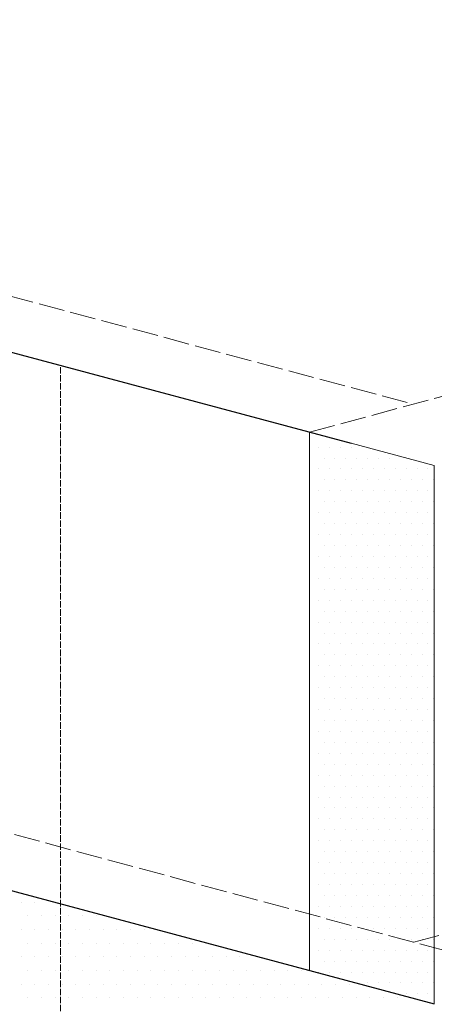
# Model space of a CAD drawing. Header units: millimetres. Extents: x 0 to 54826, y 42154 to 60442.
# Tile 41 of 64: x 49398 to 49591, y 47112 to 47570. Entities that reach past the tile are written whole.
import ezdxf

# ---------------------------------------------------------------- set-up
doc = ezdxf.new("R2010")
doc.units = ezdxf.units.MM
doc.linetypes.add('ACAD_ISO02W100', pattern=[15, 12, -3])
doc.layers.add('linia', color=100, linetype='Continuous', lineweight=25)
doc.layers.add('przerywa', color=100, linetype='ACAD_ISO02W100', lineweight=5)

msp = doc.modelspace()

# ---------------------------------------------------------------- linework, layer by layer
at = {"layer": 'linia', "color": 18, "true_color": 0x000000}
for p, q in [((49349.464, 47427.371), (49552.308, 47373.019)), ((49107.982, 47242.076), (49590.945, 47112.666))]:
    msp.add_line(p, q, dxfattribs=at)
at = {"layer": 'linia', "color": 18, "lineweight": 20, "true_color": 0x000000}
for p, q in [((49532.99, 47378.195), (49532.99, 47128.195)), ((49537.197, 47371.223), (49537.197, 47371.223)), ((49542.277, 47371.223), (49542.277, 47371.223)), ((49547.357, 47371.223), (49547.357, 47371.223)), ((49590.945, 47362.666), (49552.308, 47373.019)), ((49552.437, 47371.223), (49552.437, 47371.223)), ((49539.737, 47366.143), (49539.737, 47366.143)), ((49544.817, 47366.143), (49544.817, 47366.143)), ((49549.897, 47366.143), (49549.897, 47366.143)), ((49554.977, 47366.143), (49554.977, 47366.143)), ((49560.057, 47366.143), (49560.057, 47366.143)), ((49565.137, 47366.143), (49565.137, 47366.143)), ((49570.217, 47366.143), (49570.217, 47366.143)), ((49537.197, 47361.063), (49537.197, 47361.063)), ((49542.277, 47361.063), (49542.277, 47361.063)), ((49547.357, 47361.063), (49547.357, 47361.063)), ((49552.437, 47361.063), (49552.437, 47361.063)), ((49557.517, 47361.063), (49557.517, 47361.063)), ((49562.597, 47361.063), (49562.597, 47361.063)), ((49567.677, 47361.063), (49567.677, 47361.063)), ((49572.757, 47361.063), (49572.757, 47361.063)), ((49577.837, 47361.063), (49577.837, 47361.063)), ((49582.917, 47361.063), (49582.917, 47361.063)), ((49587.997, 47361.063), (49587.997, 47361.063)), ((49590.945, 47362.666), (49590.945, 47112.666)), ((49539.737, 47355.983), (49539.737, 47355.983)), ((49544.817, 47355.983), (49544.817, 47355.983)), ((49549.897, 47355.983), (49549.897, 47355.983)), ((49554.977, 47355.983), (49554.977, 47355.983)), ((49560.057, 47355.983), (49560.057, 47355.983)), ((49565.137, 47355.983), (49565.137, 47355.983)), ((49570.217, 47355.983), (49570.217, 47355.983)), ((49575.297, 47355.983), (49575.297, 47355.983)), ((49580.377, 47355.983), (49580.377, 47355.983)), ((49585.457, 47355.983), (49585.457, 47355.983)), ((49590.537, 47355.983), (49590.537, 47355.983)), ((49537.197, 47350.903), (49537.197, 47350.903)), ((49542.277, 47350.903), (49542.277, 47350.903)), ((49547.357, 47350.903), (49547.357, 47350.903)), ((49552.437, 47350.903), (49552.437, 47350.903)), ((49557.517, 47350.903), (49557.517, 47350.903)), ((49562.597, 47350.903), (49562.597, 47350.903)), ((49567.677, 47350.903), (49567.677, 47350.903)), ((49572.757, 47350.903), (49572.757, 47350.903)), ((49577.837, 47350.903), (49577.837, 47350.903)), ((49582.917, 47350.903), (49582.917, 47350.903)), ((49587.997, 47350.903), (49587.997, 47350.903)), ((49539.737, 47345.823), (49539.737, 47345.823)), ((49544.817, 47345.823), (49544.817, 47345.823)), ((49549.897, 47345.823), (49549.897, 47345.823)), ((49554.977, 47345.823), (49554.977, 47345.823)), ((49560.057, 47345.823), (49560.057, 47345.823)), ((49565.137, 47345.823), (49565.137, 47345.823)), ((49570.217, 47345.823), (49570.217, 47345.823)), ((49575.297, 47345.823), (49575.297, 47345.823)), ((49580.377, 47345.823), (49580.377, 47345.823)), ((49585.457, 47345.823), (49585.457, 47345.823)), ((49590.537, 47345.823), (49590.537, 47345.823)), ((49537.197, 47340.743), (49537.197, 47340.743)), ((49542.277, 47340.743), (49542.277, 47340.743)), ((49547.357, 47340.743), (49547.357, 47340.743)), ((49552.437, 47340.743), (49552.437, 47340.743)), ((49557.517, 47340.743), (49557.517, 47340.743)), ((49562.597, 47340.743), (49562.597, 47340.743)), ((49567.677, 47340.743), (49567.677, 47340.743)), ((49572.757, 47340.743), (49572.757, 47340.743)), ((49577.837, 47340.743), (49577.837, 47340.743)), ((49582.917, 47340.743), (49582.917, 47340.743)), ((49587.997, 47340.743), (49587.997, 47340.743)), ((49539.737, 47335.663), (49539.737, 47335.663)), ((49544.817, 47335.663), (49544.817, 47335.663)), ((49549.897, 47335.663), (49549.897, 47335.663)), ((49554.977, 47335.663), (49554.977, 47335.663)), ((49560.057, 47335.663), (49560.057, 47335.663)), ((49565.137, 47335.663), (49565.137, 47335.663)), ((49570.217, 47335.663), (49570.217, 47335.663)), ((49575.297, 47335.663), (49575.297, 47335.663)), ((49580.377, 47335.663), (49580.377, 47335.663)), ((49585.457, 47335.663), (49585.457, 47335.663)), ((49590.537, 47335.663), (49590.537, 47335.663)), ((49537.197, 47330.583), (49537.197, 47330.583)), ((49542.277, 47330.583), (49542.277, 47330.583)), ((49547.357, 47330.583), (49547.357, 47330.583)), ((49552.437, 47330.583), (49552.437, 47330.583)), ((49557.517, 47330.583), (49557.517, 47330.583)), ((49562.597, 47330.583), (49562.597, 47330.583)), ((49567.677, 47330.583), (49567.677, 47330.583)), ((49572.757, 47330.583), (49572.757, 47330.583)), ((49577.837, 47330.583), (49577.837, 47330.583)), ((49582.917, 47330.583), (49582.917, 47330.583)), ((49587.997, 47330.583), (49587.997, 47330.583)), ((49539.737, 47325.503), (49539.737, 47325.503)), ((49544.817, 47325.503), (49544.817, 47325.503)), ((49549.897, 47325.503), (49549.897, 47325.503)), ((49554.977, 47325.503), (49554.977, 47325.503)), ((49560.057, 47325.503), (49560.057, 47325.503)), ((49565.137, 47325.503), (49565.137, 47325.503)), ((49570.217, 47325.503), (49570.217, 47325.503)), ((49575.297, 47325.503), (49575.297, 47325.503)), ((49580.377, 47325.503), (49580.377, 47325.503)), ((49585.457, 47325.503), (49585.457, 47325.503)), ((49590.537, 47325.503), (49590.537, 47325.503)), ((49537.197, 47320.423), (49537.197, 47320.423)), ((49542.277, 47320.423), (49542.277, 47320.423)), ((49547.357, 47320.423), (49547.357, 47320.423)), ((49552.437, 47320.423), (49552.437, 47320.423)), ((49557.517, 47320.423), (49557.517, 47320.423)), ((49562.597, 47320.423), (49562.597, 47320.423)), ((49567.677, 47320.423), (49567.677, 47320.423)), ((49572.757, 47320.423), (49572.757, 47320.423)), ((49577.837, 47320.423), (49577.837, 47320.423)), ((49582.917, 47320.423), (49582.917, 47320.423)), ((49587.997, 47320.423), (49587.997, 47320.423)), ((49539.737, 47315.343), (49539.737, 47315.343)), ((49544.817, 47315.343), (49544.817, 47315.343)), ((49549.897, 47315.343), (49549.897, 47315.343)), ((49554.977, 47315.343), (49554.977, 47315.343)), ((49560.057, 47315.343), (49560.057, 47315.343)), ((49565.137, 47315.343), (49565.137, 47315.343)), ((49570.217, 47315.343), (49570.217, 47315.343)), ((49575.297, 47315.343), (49575.297, 47315.343)), ((49580.377, 47315.343), (49580.377, 47315.343)), ((49585.457, 47315.343), (49585.457, 47315.343)), ((49590.537, 47315.343), (49590.537, 47315.343)), ((49537.197, 47310.263), (49537.197, 47310.263)), ((49542.277, 47310.263), (49542.277, 47310.263)), ((49547.357, 47310.263), (49547.357, 47310.263)), ((49552.437, 47310.263), (49552.437, 47310.263)), ((49557.517, 47310.263), (49557.517, 47310.263)), ((49562.597, 47310.263), (49562.597, 47310.263)), ((49567.677, 47310.263), (49567.677, 47310.263)), ((49572.757, 47310.263), (49572.757, 47310.263)), ((49577.837, 47310.263), (49577.837, 47310.263)), ((49582.917, 47310.263), (49582.917, 47310.263)), ((49587.997, 47310.263), (49587.997, 47310.263)), ((49539.737, 47305.183), (49539.737, 47305.183)), ((49544.817, 47305.183), (49544.817, 47305.183)), ((49549.897, 47305.183), (49549.897, 47305.183)), ((49554.977, 47305.183), (49554.977, 47305.183)), ((49560.057, 47305.183), (49560.057, 47305.183)), ((49565.137, 47305.183), (49565.137, 47305.183)), ((49570.217, 47305.183), (49570.217, 47305.183)), ((49575.297, 47305.183), (49575.297, 47305.183)), ((49580.377, 47305.183), (49580.377, 47305.183)), ((49585.457, 47305.183), (49585.457, 47305.183)), ((49590.537, 47305.183), (49590.537, 47305.183)), ((49537.197, 47300.103), (49537.197, 47300.103)), ((49542.277, 47300.103), (49542.277, 47300.103)), ((49547.357, 47300.103), (49547.357, 47300.103)), ((49552.437, 47300.103), (49552.437, 47300.103)), ((49557.517, 47300.103), (49557.517, 47300.103)), ((49562.597, 47300.103), (49562.597, 47300.103)), ((49567.677, 47300.103), (49567.677, 47300.103)), ((49572.757, 47300.103), (49572.757, 47300.103)), ((49577.837, 47300.103), (49577.837, 47300.103)), ((49582.917, 47300.103), (49582.917, 47300.103)), ((49587.997, 47300.103), (49587.997, 47300.103)), ((49539.737, 47295.023), (49539.737, 47295.023)), ((49544.817, 47295.023), (49544.817, 47295.023)), ((49549.897, 47295.023), (49549.897, 47295.023)), ((49554.977, 47295.023), (49554.977, 47295.023)), ((49560.057, 47295.023), (49560.057, 47295.023)), ((49565.137, 47295.023), (49565.137, 47295.023)), ((49570.217, 47295.023), (49570.217, 47295.023)), ((49575.297, 47295.023), (49575.297, 47295.023)), ((49580.377, 47295.023), (49580.377, 47295.023)), ((49585.457, 47295.023), (49585.457, 47295.023)), ((49590.537, 47295.023), (49590.537, 47295.023)), ((49537.197, 47289.943), (49537.197, 47289.943)), ((49542.277, 47289.943), (49542.277, 47289.943)), ((49547.357, 47289.943), (49547.357, 47289.943)), ((49552.437, 47289.943), (49552.437, 47289.943)), ((49557.517, 47289.943), (49557.517, 47289.943)), ((49562.597, 47289.943), (49562.597, 47289.943)), ((49567.677, 47289.943), (49567.677, 47289.943)), ((49572.757, 47289.943), (49572.757, 47289.943)), ((49577.837, 47289.943), (49577.837, 47289.943)), ((49582.917, 47289.943), (49582.917, 47289.943)), ((49587.997, 47289.943), (49587.997, 47289.943)), ((49539.737, 47284.863), (49539.737, 47284.863)), ((49544.817, 47284.863), (49544.817, 47284.863)), ((49549.897, 47284.863), (49549.897, 47284.863)), ((49554.977, 47284.863), (49554.977, 47284.863)), ((49560.057, 47284.863), (49560.057, 47284.863)), ((49565.137, 47284.863), (49565.137, 47284.863)), ((49570.217, 47284.863), (49570.217, 47284.863)), ((49575.297, 47284.863), (49575.297, 47284.863)), ((49580.377, 47284.863), (49580.377, 47284.863)), ((49585.457, 47284.863), (49585.457, 47284.863)), ((49590.537, 47284.863), (49590.537, 47284.863)), ((49537.197, 47279.783), (49537.197, 47279.783)), ((49542.277, 47279.783), (49542.277, 47279.783)), ((49547.357, 47279.783), (49547.357, 47279.783)), ((49552.437, 47279.783), (49552.437, 47279.783)), ((49557.517, 47279.783), (49557.517, 47279.783)), ((49562.597, 47279.783), (49562.597, 47279.783)), ((49567.677, 47279.783), (49567.677, 47279.783)), ((49572.757, 47279.783), (49572.757, 47279.783)), ((49577.837, 47279.783), (49577.837, 47279.783)), ((49582.917, 47279.783), (49582.917, 47279.783)), ((49587.997, 47279.783), (49587.997, 47279.783)), ((49539.737, 47274.703), (49539.737, 47274.703)), ((49544.817, 47274.703), (49544.817, 47274.703)), ((49549.897, 47274.703), (49549.897, 47274.703)), ((49554.977, 47274.703), (49554.977, 47274.703)), ((49560.057, 47274.703), (49560.057, 47274.703)), ((49565.137, 47274.703), (49565.137, 47274.703)), ((49570.217, 47274.703), (49570.217, 47274.703)), ((49575.297, 47274.703), (49575.297, 47274.703)), ((49580.377, 47274.703), (49580.377, 47274.703)), ((49585.457, 47274.703), (49585.457, 47274.703)), ((49590.537, 47274.703), (49590.537, 47274.703)), ((49537.197, 47269.623), (49537.197, 47269.623)), ((49542.277, 47269.623), (49542.277, 47269.623)), ((49547.357, 47269.623), (49547.357, 47269.623)), ((49552.437, 47269.623), (49552.437, 47269.623)), ((49557.517, 47269.623), (49557.517, 47269.623)), ((49562.597, 47269.623), (49562.597, 47269.623)), ((49567.677, 47269.623), (49567.677, 47269.623)), ((49572.757, 47269.623), (49572.757, 47269.623)), ((49577.837, 47269.623), (49577.837, 47269.623)), ((49582.917, 47269.623), (49582.917, 47269.623)), ((49587.997, 47269.623), (49587.997, 47269.623)), ((49539.737, 47264.543), (49539.737, 47264.543)), ((49544.817, 47264.543), (49544.817, 47264.543)), ((49549.897, 47264.543), (49549.897, 47264.543)), ((49554.977, 47264.543), (49554.977, 47264.543)), ((49560.057, 47264.543), (49560.057, 47264.543)), ((49565.137, 47264.543), (49565.137, 47264.543)), ((49570.217, 47264.543), (49570.217, 47264.543)), ((49575.297, 47264.543), (49575.297, 47264.543)), ((49580.377, 47264.543), (49580.377, 47264.543)), ((49585.457, 47264.543), (49585.457, 47264.543)), ((49590.537, 47264.543), (49590.537, 47264.543)), ((49537.197, 47259.463), (49537.197, 47259.463)), ((49542.277, 47259.463), (49542.277, 47259.463)), ((49547.357, 47259.463), (49547.357, 47259.463)), ((49552.437, 47259.463), (49552.437, 47259.463)), ((49557.517, 47259.463), (49557.517, 47259.463)), ((49562.597, 47259.463), (49562.597, 47259.463)), ((49567.677, 47259.463), (49567.677, 47259.463)), ((49572.757, 47259.463), (49572.757, 47259.463)), ((49577.837, 47259.463), (49577.837, 47259.463)), ((49582.917, 47259.463), (49582.917, 47259.463)), ((49587.997, 47259.463), (49587.997, 47259.463)), ((49539.737, 47254.383), (49539.737, 47254.383)), ((49544.817, 47254.383), (49544.817, 47254.383)), ((49549.897, 47254.383), (49549.897, 47254.383)), ((49554.977, 47254.383), (49554.977, 47254.383)), ((49560.057, 47254.383), (49560.057, 47254.383)), ((49565.137, 47254.383), (49565.137, 47254.383)), ((49570.217, 47254.383), (49570.217, 47254.383)), ((49575.297, 47254.383), (49575.297, 47254.383)), ((49580.377, 47254.383), (49580.377, 47254.383)), ((49585.457, 47254.383), (49585.457, 47254.383)), ((49590.537, 47254.383), (49590.537, 47254.383)), ((49537.197, 47249.303), (49537.197, 47249.303)), ((49542.277, 47249.303), (49542.277, 47249.303)), ((49547.357, 47249.303), (49547.357, 47249.303)), ((49552.437, 47249.303), (49552.437, 47249.303)), ((49557.517, 47249.303), (49557.517, 47249.303)), ((49562.597, 47249.303), (49562.597, 47249.303)), ((49567.677, 47249.303), (49567.677, 47249.303)), ((49572.757, 47249.303), (49572.757, 47249.303)), ((49577.837, 47249.303), (49577.837, 47249.303)), ((49582.917, 47249.303), (49582.917, 47249.303)), ((49587.997, 47249.303), (49587.997, 47249.303)), ((49539.737, 47244.223), (49539.737, 47244.223)), ((49544.817, 47244.223), (49544.817, 47244.223)), ((49549.897, 47244.223), (49549.897, 47244.223)), ((49554.977, 47244.223), (49554.977, 47244.223)), ((49560.057, 47244.223), (49560.057, 47244.223)), ((49565.137, 47244.223), (49565.137, 47244.223)), ((49570.217, 47244.223), (49570.217, 47244.223)), ((49575.297, 47244.223), (49575.297, 47244.223)), ((49580.377, 47244.223), (49580.377, 47244.223)), ((49585.457, 47244.223), (49585.457, 47244.223)), ((49590.537, 47244.223), (49590.537, 47244.223)), ((49537.197, 47239.143), (49537.197, 47239.143)), ((49542.277, 47239.143), (49542.277, 47239.143)), ((49547.357, 47239.143), (49547.357, 47239.143)), ((49552.437, 47239.143), (49552.437, 47239.143)), ((49557.517, 47239.143), (49557.517, 47239.143)), ((49562.597, 47239.143), (49562.597, 47239.143)), ((49567.677, 47239.143), (49567.677, 47239.143)), ((49572.757, 47239.143), (49572.757, 47239.143)), ((49577.837, 47239.143), (49577.837, 47239.143)), ((49582.917, 47239.143), (49582.917, 47239.143)), ((49587.997, 47239.143), (49587.997, 47239.143)), ((49539.737, 47234.063), (49539.737, 47234.063)), ((49544.817, 47234.063), (49544.817, 47234.063)), ((49549.897, 47234.063), (49549.897, 47234.063)), ((49554.977, 47234.063), (49554.977, 47234.063)), ((49560.057, 47234.063), (49560.057, 47234.063)), ((49565.137, 47234.063), (49565.137, 47234.063)), ((49570.217, 47234.063), (49570.217, 47234.063)), ((49575.297, 47234.063), (49575.297, 47234.063)), ((49580.377, 47234.063), (49580.377, 47234.063)), ((49585.457, 47234.063), (49585.457, 47234.063)), ((49590.537, 47234.063), (49590.537, 47234.063)), ((49537.197, 47228.983), (49537.197, 47228.983)), ((49542.277, 47228.983), (49542.277, 47228.983)), ((49547.357, 47228.983), (49547.357, 47228.983)), ((49552.437, 47228.983), (49552.437, 47228.983)), ((49557.517, 47228.983), (49557.517, 47228.983)), ((49562.597, 47228.983), (49562.597, 47228.983)), ((49567.677, 47228.983), (49567.677, 47228.983)), ((49572.757, 47228.983), (49572.757, 47228.983)), ((49577.837, 47228.983), (49577.837, 47228.983)), ((49582.917, 47228.983), (49582.917, 47228.983)), ((49587.997, 47228.983), (49587.997, 47228.983)), ((49539.737, 47223.903), (49539.737, 47223.903)), ((49544.817, 47223.903), (49544.817, 47223.903)), ((49549.897, 47223.903), (49549.897, 47223.903)), ((49554.977, 47223.903), (49554.977, 47223.903)), ((49560.057, 47223.903), (49560.057, 47223.903)), ((49565.137, 47223.903), (49565.137, 47223.903)), ((49570.217, 47223.903), (49570.217, 47223.903)), ((49575.297, 47223.903), (49575.297, 47223.903)), ((49580.377, 47223.903), (49580.377, 47223.903)), ((49585.457, 47223.903), (49585.457, 47223.903)), ((49590.537, 47223.903), (49590.537, 47223.903)), ((49537.197, 47218.823), (49537.197, 47218.823)), ((49542.277, 47218.823), (49542.277, 47218.823)), ((49547.357, 47218.823), (49547.357, 47218.823)), ((49552.437, 47218.823), (49552.437, 47218.823)), ((49557.517, 47218.823), (49557.517, 47218.823)), ((49562.597, 47218.823), (49562.597, 47218.823)), ((49567.677, 47218.823), (49567.677, 47218.823)), ((49572.757, 47218.823), (49572.757, 47218.823)), ((49577.837, 47218.823), (49577.837, 47218.823)), ((49582.917, 47218.823), (49582.917, 47218.823)), ((49587.997, 47218.823), (49587.997, 47218.823)), ((49539.737, 47213.743), (49539.737, 47213.743)), ((49544.817, 47213.743), (49544.817, 47213.743)), ((49549.897, 47213.743), (49549.897, 47213.743)), ((49554.977, 47213.743), (49554.977, 47213.743)), ((49560.057, 47213.743), (49560.057, 47213.743)), ((49565.137, 47213.743), (49565.137, 47213.743)), ((49570.217, 47213.743), (49570.217, 47213.743)), ((49575.297, 47213.743), (49575.297, 47213.743)), ((49580.377, 47213.743), (49580.377, 47213.743)), ((49585.457, 47213.743), (49585.457, 47213.743)), ((49590.537, 47213.743), (49590.537, 47213.743)), ((49537.197, 47208.663), (49537.197, 47208.663)), ((49542.277, 47208.663), (49542.277, 47208.663)), ((49547.357, 47208.663), (49547.357, 47208.663)), ((49552.437, 47208.663), (49552.437, 47208.663)), ((49557.517, 47208.663), (49557.517, 47208.663)), ((49562.597, 47208.663), (49562.597, 47208.663)), ((49567.677, 47208.663), (49567.677, 47208.663)), ((49572.757, 47208.663), (49572.757, 47208.663)), ((49577.837, 47208.663), (49577.837, 47208.663)), ((49582.917, 47208.663), (49582.917, 47208.663)), ((49587.997, 47208.663), (49587.997, 47208.663)), ((49539.737, 47203.583), (49539.737, 47203.583)), ((49544.817, 47203.583), (49544.817, 47203.583)), ((49549.897, 47203.583), (49549.897, 47203.583)), ((49554.977, 47203.583), (49554.977, 47203.583)), ((49560.057, 47203.583), (49560.057, 47203.583)), ((49565.137, 47203.583), (49565.137, 47203.583)), ((49570.217, 47203.583), (49570.217, 47203.583)), ((49575.297, 47203.583), (49575.297, 47203.583)), ((49580.377, 47203.583), (49580.377, 47203.583)), ((49585.457, 47203.583), (49585.457, 47203.583)), ((49590.537, 47203.583), (49590.537, 47203.583)), ((49537.197, 47198.503), (49537.197, 47198.503)), ((49542.277, 47198.503), (49542.277, 47198.503)), ((49547.357, 47198.503), (49547.357, 47198.503)), ((49552.437, 47198.503), (49552.437, 47198.503)), ((49557.517, 47198.503), (49557.517, 47198.503)), ((49562.597, 47198.503), (49562.597, 47198.503)), ((49567.677, 47198.503), (49567.677, 47198.503)), ((49572.757, 47198.503), (49572.757, 47198.503)), ((49577.837, 47198.503), (49577.837, 47198.503)), ((49582.917, 47198.503), (49582.917, 47198.503)), ((49587.997, 47198.503), (49587.997, 47198.503)), ((49539.737, 47193.423), (49539.737, 47193.423)), ((49544.817, 47193.423), (49544.817, 47193.423)), ((49549.897, 47193.423), (49549.897, 47193.423)), ((49554.977, 47193.423), (49554.977, 47193.423)), ((49560.057, 47193.423), (49560.057, 47193.423)), ((49565.137, 47193.423), (49565.137, 47193.423)), ((49570.217, 47193.423), (49570.217, 47193.423)), ((49575.297, 47193.423), (49575.297, 47193.423)), ((49580.377, 47193.423), (49580.377, 47193.423)), ((49585.457, 47193.423), (49585.457, 47193.423)), ((49590.537, 47193.423), (49590.537, 47193.423)), ((49537.197, 47188.343), (49537.197, 47188.343)), ((49542.277, 47188.343), (49542.277, 47188.343)), ((49547.357, 47188.343), (49547.357, 47188.343)), ((49552.437, 47188.343), (49552.437, 47188.343)), ((49557.517, 47188.343), (49557.517, 47188.343)), ((49562.597, 47188.343), (49562.597, 47188.343)), ((49567.677, 47188.343), (49567.677, 47188.343)), ((49572.757, 47188.343), (49572.757, 47188.343)), ((49577.837, 47188.343), (49577.837, 47188.343)), ((49582.917, 47188.343), (49582.917, 47188.343)), ((49587.997, 47188.343), (49587.997, 47188.343)), ((49539.737, 47183.263), (49539.737, 47183.263)), ((49544.817, 47183.263), (49544.817, 47183.263)), ((49549.897, 47183.263), (49549.897, 47183.263)), ((49554.977, 47183.263), (49554.977, 47183.263)), ((49560.057, 47183.263), (49560.057, 47183.263)), ((49565.137, 47183.263), (49565.137, 47183.263)), ((49570.217, 47183.263), (49570.217, 47183.263)), ((49575.297, 47183.263), (49575.297, 47183.263)), ((49580.377, 47183.263), (49580.377, 47183.263)), ((49585.457, 47183.263), (49585.457, 47183.263)), ((49590.537, 47183.263), (49590.537, 47183.263)), ((49537.197, 47178.183), (49537.197, 47178.183)), ((49542.277, 47178.183), (49542.277, 47178.183)), ((49547.357, 47178.183), (49547.357, 47178.183)), ((49552.437, 47178.183), (49552.437, 47178.183)), ((49557.517, 47178.183), (49557.517, 47178.183)), ((49562.597, 47178.183), (49562.597, 47178.183)), ((49567.677, 47178.183), (49567.677, 47178.183)), ((49572.757, 47178.183), (49572.757, 47178.183)), ((49577.837, 47178.183), (49577.837, 47178.183)), ((49582.917, 47178.183), (49582.917, 47178.183)), ((49587.997, 47178.183), (49587.997, 47178.183)), ((49539.737, 47173.103), (49539.737, 47173.103)), ((49544.817, 47173.103), (49544.817, 47173.103)), ((49549.897, 47173.103), (49549.897, 47173.103)), ((49554.977, 47173.103), (49554.977, 47173.103)), ((49560.057, 47173.103), (49560.057, 47173.103)), ((49565.137, 47173.103), (49565.137, 47173.103)), ((49570.217, 47173.103), (49570.217, 47173.103)), ((49575.297, 47173.103), (49575.297, 47173.103)), ((49580.377, 47173.103), (49580.377, 47173.103)), ((49585.457, 47173.103), (49585.457, 47173.103)), ((49590.537, 47173.103), (49590.537, 47173.103)), ((49537.197, 47168.023), (49537.197, 47168.023)), ((49542.277, 47168.023), (49542.277, 47168.023)), ((49547.357, 47168.023), (49547.357, 47168.023)), ((49552.437, 47168.023), (49552.437, 47168.023)), ((49557.517, 47168.023), (49557.517, 47168.023)), ((49562.597, 47168.023), (49562.597, 47168.023)), ((49567.677, 47168.023), (49567.677, 47168.023)), ((49572.757, 47168.023), (49572.757, 47168.023)), ((49577.837, 47168.023), (49577.837, 47168.023)), ((49582.917, 47168.023), (49582.917, 47168.023)), ((49587.997, 47168.023), (49587.997, 47168.023)), ((49399.046, 47159.918), (49399.046, 47159.918)), ((49405.396, 47159.918), (49405.396, 47159.918)), ((49539.737, 47162.943), (49539.737, 47162.943)), ((49544.817, 47162.943), (49544.817, 47162.943)), ((49549.897, 47162.943), (49549.897, 47162.943)), ((49554.977, 47162.943), (49554.977, 47162.943)), ((49560.057, 47162.943), (49560.057, 47162.943)), ((49565.137, 47162.943), (49565.137, 47162.943)), ((49570.217, 47162.943), (49570.217, 47162.943)), ((49575.297, 47162.943), (49575.297, 47162.943)), ((49580.377, 47162.943), (49580.377, 47162.943)), ((49585.457, 47162.943), (49585.457, 47162.943)), ((49590.537, 47162.943), (49590.537, 47162.943)), ((49537.197, 47157.863), (49537.197, 47157.863)), ((49542.277, 47157.863), (49542.277, 47157.863)), ((49547.357, 47157.863), (49547.357, 47157.863)), ((49552.437, 47157.863), (49552.437, 47157.863)), ((49557.517, 47157.863), (49557.517, 47157.863)), ((49562.597, 47157.863), (49562.597, 47157.863)), ((49567.677, 47157.863), (49567.677, 47157.863)), ((49572.757, 47157.863), (49572.757, 47157.863)), ((49577.837, 47157.863), (49577.837, 47157.863)), ((49582.917, 47157.863), (49582.917, 47157.863)), ((49587.997, 47157.863), (49587.997, 47157.863)), ((49402.221, 47153.568), (49402.221, 47153.568)), ((49408.571, 47153.568), (49408.571, 47153.568)), ((49414.921, 47153.568), (49414.921, 47153.568)), ((49421.271, 47153.568), (49421.271, 47153.568)), ((49427.621, 47153.568), (49427.621, 47153.568)), ((49433.971, 47153.568), (49433.971, 47153.568)), ((49539.737, 47152.783), (49539.737, 47152.783)), ((49544.817, 47152.783), (49544.817, 47152.783)), ((49549.897, 47152.783), (49549.897, 47152.783)), ((49554.977, 47152.783), (49554.977, 47152.783)), ((49560.057, 47152.783), (49560.057, 47152.783)), ((49565.137, 47152.783), (49565.137, 47152.783)), ((49570.217, 47152.783), (49570.217, 47152.783)), ((49575.297, 47152.783), (49575.297, 47152.783)), ((49580.377, 47152.783), (49580.377, 47152.783)), ((49585.457, 47152.783), (49585.457, 47152.783)), ((49590.537, 47152.783), (49590.537, 47152.783)), ((49399.046, 47147.218), (49399.046, 47147.218)), ((49405.396, 47147.218), (49405.396, 47147.218)), ((49411.746, 47147.218), (49411.746, 47147.218)), ((49418.096, 47147.218), (49418.096, 47147.218)), ((49424.446, 47147.218), (49424.446, 47147.218)), ((49430.796, 47147.218), (49430.796, 47147.218)), ((49437.146, 47147.218), (49437.146, 47147.218)), ((49443.496, 47147.218), (49443.496, 47147.218)), ((49449.846, 47147.218), (49449.846, 47147.218)), ((49456.196, 47147.218), (49456.196, 47147.218)), ((49537.197, 47147.703), (49537.197, 47147.703)), ((49542.277, 47147.703), (49542.277, 47147.703)), ((49547.357, 47147.703), (49547.357, 47147.703)), ((49552.437, 47147.703), (49552.437, 47147.703)), ((49557.517, 47147.703), (49557.517, 47147.703)), ((49562.597, 47147.703), (49562.597, 47147.703)), ((49567.677, 47147.703), (49567.677, 47147.703)), ((49572.757, 47147.703), (49572.757, 47147.703)), ((49577.837, 47147.703), (49577.837, 47147.703)), ((49582.917, 47147.703), (49582.917, 47147.703)), ((49587.997, 47147.703), (49587.997, 47147.703)), ((49402.221, 47140.868), (49402.221, 47140.868)), ((49408.571, 47140.868), (49408.571, 47140.868)), ((49414.921, 47140.868), (49414.921, 47140.868)), ((49421.271, 47140.868), (49421.271, 47140.868)), ((49427.621, 47140.868), (49427.621, 47140.868)), ((49433.971, 47140.868), (49433.971, 47140.868)), ((49440.321, 47140.868), (49440.321, 47140.868)), ((49446.671, 47140.868), (49446.671, 47140.868)), ((49453.021, 47140.868), (49453.021, 47140.868)), ((49459.371, 47140.868), (49459.371, 47140.868)), ((49465.721, 47140.868), (49465.721, 47140.868)), ((49472.071, 47140.868), (49472.071, 47140.868)), ((49478.421, 47140.868), (49478.421, 47140.868)), ((49539.737, 47142.623), (49539.737, 47142.623)), ((49544.817, 47142.623), (49544.817, 47142.623)), ((49549.897, 47142.623), (49549.897, 47142.623)), ((49554.977, 47142.623), (49554.977, 47142.623)), ((49560.057, 47142.623), (49560.057, 47142.623)), ((49565.137, 47142.623), (49565.137, 47142.623)), ((49570.217, 47142.623), (49570.217, 47142.623)), ((49575.297, 47142.623), (49575.297, 47142.623)), ((49580.377, 47142.623), (49580.377, 47142.623)), ((49585.457, 47142.623), (49585.457, 47142.623)), ((49590.537, 47142.623), (49590.537, 47142.623)), ((49537.197, 47137.543), (49537.197, 47137.543)), ((49542.277, 47137.543), (49542.277, 47137.543)), ((49547.357, 47137.543), (49547.357, 47137.543)), ((49552.437, 47137.543), (49552.437, 47137.543)), ((49557.517, 47137.543), (49557.517, 47137.543)), ((49562.597, 47137.543), (49562.597, 47137.543)), ((49567.677, 47137.543), (49567.677, 47137.543)), ((49572.757, 47137.543), (49572.757, 47137.543)), ((49577.837, 47137.543), (49577.837, 47137.543)), ((49582.917, 47137.543), (49582.917, 47137.543)), ((49587.997, 47137.543), (49587.997, 47137.543)), ((49399.046, 47134.518), (49399.046, 47134.518)), ((49405.396, 47134.518), (49405.396, 47134.518)), ((49411.746, 47134.518), (49411.746, 47134.518)), ((49418.096, 47134.518), (49418.096, 47134.518)), ((49424.446, 47134.518), (49424.446, 47134.518)), ((49430.796, 47134.518), (49430.796, 47134.518)), ((49437.146, 47134.518), (49437.146, 47134.518)), ((49443.496, 47134.518), (49443.496, 47134.518)), ((49449.846, 47134.518), (49449.846, 47134.518)), ((49456.196, 47134.518), (49456.196, 47134.518)), ((49462.546, 47134.518), (49462.546, 47134.518)), ((49468.896, 47134.518), (49468.896, 47134.518)), ((49475.246, 47134.518), (49475.246, 47134.518)), ((49481.596, 47134.518), (49481.596, 47134.518)), ((49487.946, 47134.518), (49487.946, 47134.518)), ((49494.296, 47134.518), (49494.296, 47134.518)), ((49500.646, 47134.518), (49500.646, 47134.518)), ((49539.737, 47132.463), (49539.737, 47132.463)), ((49544.817, 47132.463), (49544.817, 47132.463)), ((49549.897, 47132.463), (49549.897, 47132.463)), ((49554.977, 47132.463), (49554.977, 47132.463)), ((49560.057, 47132.463), (49560.057, 47132.463)), ((49565.137, 47132.463), (49565.137, 47132.463)), ((49570.217, 47132.463), (49570.217, 47132.463)), ((49575.297, 47132.463), (49575.297, 47132.463)), ((49580.377, 47132.463), (49580.377, 47132.463)), ((49585.457, 47132.463), (49585.457, 47132.463)), ((49590.537, 47132.463), (49590.537, 47132.463)), ((49402.221, 47128.168), (49402.221, 47128.168)), ((49408.571, 47128.168), (49408.571, 47128.168)), ((49414.921, 47128.168), (49414.921, 47128.168)), ((49421.271, 47128.168), (49421.271, 47128.168)), ((49427.621, 47128.168), (49427.621, 47128.168)), ((49433.971, 47128.168), (49433.971, 47128.168)), ((49440.321, 47128.168), (49440.321, 47128.168)), ((49446.671, 47128.168), (49446.671, 47128.168)), ((49453.021, 47128.168), (49453.021, 47128.168)), ((49459.371, 47128.168), (49459.371, 47128.168)), ((49465.721, 47128.168), (49465.721, 47128.168)), ((49472.071, 47128.168), (49472.071, 47128.168)), ((49478.421, 47128.168), (49478.421, 47128.168)), ((49484.771, 47128.168), (49484.771, 47128.168)), ((49491.121, 47128.168), (49491.121, 47128.168)), ((49497.471, 47128.168), (49497.471, 47128.168)), ((49503.821, 47128.168), (49503.821, 47128.168)), ((49510.171, 47128.168), (49510.171, 47128.168)), ((49516.521, 47128.168), (49516.521, 47128.168)), ((49522.871, 47128.168), (49522.871, 47128.168)), ((49529.221, 47128.168), (49529.221, 47128.168)), ((49537.197, 47127.383), (49537.197, 47127.383)), ((49542.277, 47127.383), (49542.277, 47127.383)), ((49547.357, 47127.383), (49547.357, 47127.383)), ((49552.437, 47127.383), (49552.437, 47127.383)), ((49557.517, 47127.383), (49557.517, 47127.383)), ((49562.597, 47127.383), (49562.597, 47127.383)), ((49567.677, 47127.383), (49567.677, 47127.383)), ((49572.757, 47127.383), (49572.757, 47127.383)), ((49577.837, 47127.383), (49577.837, 47127.383)), ((49582.917, 47127.383), (49582.917, 47127.383)), ((49587.997, 47127.383), (49587.997, 47127.383)), ((49590.945, 47112.666), (49552.308, 47123.019)), ((49554.977, 47122.303), (49554.977, 47122.303)), ((49560.057, 47122.303), (49560.057, 47122.303)), ((49565.137, 47122.303), (49565.137, 47122.303)), ((49570.217, 47122.303), (49570.217, 47122.303)), ((49575.297, 47122.303), (49575.297, 47122.303)), ((49580.377, 47122.303), (49580.377, 47122.303)), ((49585.457, 47122.303), (49585.457, 47122.303)), ((49590.537, 47122.303), (49590.537, 47122.303)), ((49399.046, 47121.818), (49399.046, 47121.818)), ((49405.396, 47121.818), (49405.396, 47121.818)), ((49411.746, 47121.818), (49411.746, 47121.818)), ((49418.096, 47121.818), (49418.096, 47121.818)), ((49424.446, 47121.818), (49424.446, 47121.818)), ((49430.796, 47121.818), (49430.796, 47121.818)), ((49437.146, 47121.818), (49437.146, 47121.818)), ((49443.496, 47121.818), (49443.496, 47121.818)), ((49449.846, 47121.818), (49449.846, 47121.818)), ((49456.196, 47121.818), (49456.196, 47121.818)), ((49462.546, 47121.818), (49462.546, 47121.818)), ((49468.896, 47121.818), (49468.896, 47121.818)), ((49475.246, 47121.818), (49475.246, 47121.818)), ((49481.596, 47121.818), (49481.596, 47121.818)), ((49487.946, 47121.818), (49487.946, 47121.818)), ((49494.296, 47121.818), (49494.296, 47121.818)), ((49500.646, 47121.818), (49500.646, 47121.818)), ((49506.996, 47121.818), (49506.996, 47121.818)), ((49513.346, 47121.818), (49513.346, 47121.818)), ((49519.696, 47121.818), (49519.696, 47121.818)), ((49526.046, 47121.818), (49526.046, 47121.818)), ((49532.396, 47121.818), (49532.396, 47121.818)), ((49538.746, 47121.818), (49538.746, 47121.818)), ((49545.096, 47121.818), (49545.096, 47121.818)), ((49551.446, 47121.818), (49551.446, 47121.818)), ((49402.221, 47115.468), (49402.221, 47115.468)), ((49408.571, 47115.468), (49408.571, 47115.468)), ((49414.921, 47115.468), (49414.921, 47115.468)), ((49421.271, 47115.468), (49421.271, 47115.468)), ((49427.621, 47115.468), (49427.621, 47115.468)), ((49433.971, 47115.468), (49433.971, 47115.468)), ((49440.321, 47115.468), (49440.321, 47115.468)), ((49446.671, 47115.468), (49446.671, 47115.468)), ((49453.021, 47115.468), (49453.021, 47115.468)), ((49459.371, 47115.468), (49459.371, 47115.468)), ((49465.721, 47115.468), (49465.721, 47115.468)), ((49472.071, 47115.468), (49472.071, 47115.468)), ((49478.421, 47115.468), (49478.421, 47115.468)), ((49484.771, 47115.468), (49484.771, 47115.468)), ((49491.121, 47115.468), (49491.121, 47115.468)), ((49497.471, 47115.468), (49497.471, 47115.468)), ((49503.821, 47115.468), (49503.821, 47115.468)), ((49510.171, 47115.468), (49510.171, 47115.468)), ((49516.521, 47115.468), (49516.521, 47115.468)), ((49522.871, 47115.468), (49522.871, 47115.468)), ((49529.221, 47115.468), (49529.221, 47115.468)), ((49535.571, 47115.468), (49535.571, 47115.468)), ((49541.921, 47115.468), (49541.921, 47115.468)), ((49548.271, 47115.468), (49548.271, 47115.468)), ((49554.621, 47115.468), (49554.621, 47115.468)), ((49560.971, 47115.468), (49560.971, 47115.468)), ((49567.321, 47115.468), (49567.321, 47115.468)), ((49572.757, 47117.223), (49572.757, 47117.223)), ((49573.671, 47115.468), (49573.671, 47115.468)), ((49577.837, 47117.223), (49577.837, 47117.223)), ((49582.917, 47117.223), (49582.917, 47117.223)), ((49587.997, 47117.223), (49587.997, 47117.223))]:
    msp.add_line(p, q, dxfattribs=at)
at = {"layer": 'przerywa', "color": 18, "linetype": 'ACAD_ISO02W100', "true_color": 0x000000}
for p, q in [((48914.797, 47569.722), (49581.286, 47391.136)), ((49639.241, 47125.607), (48914.797, 47321.089))]:
    msp.add_line(p, q, dxfattribs=at)
at = {"layer": 'przerywa', "color": 18, "linetype": 'ACAD_ISO02W100', "lineweight": 20, "true_color": 0x000000}
for p, q in [((49532.99, 47378.195), (50015.953, 47507.605)), ((49581.489, 47141.191), (50015.953, 47257.605))]:
    msp.add_line(p, q, dxfattribs=at)
at = {"layer": 'przerywa', "color": 18, "ltscale": 0.25, "true_color": 0x000000}
msp.add_line((49417.428, 46659.16), (49417.428, 47409.16), dxfattribs=at)

doc.saveas('drawing.dxf')
